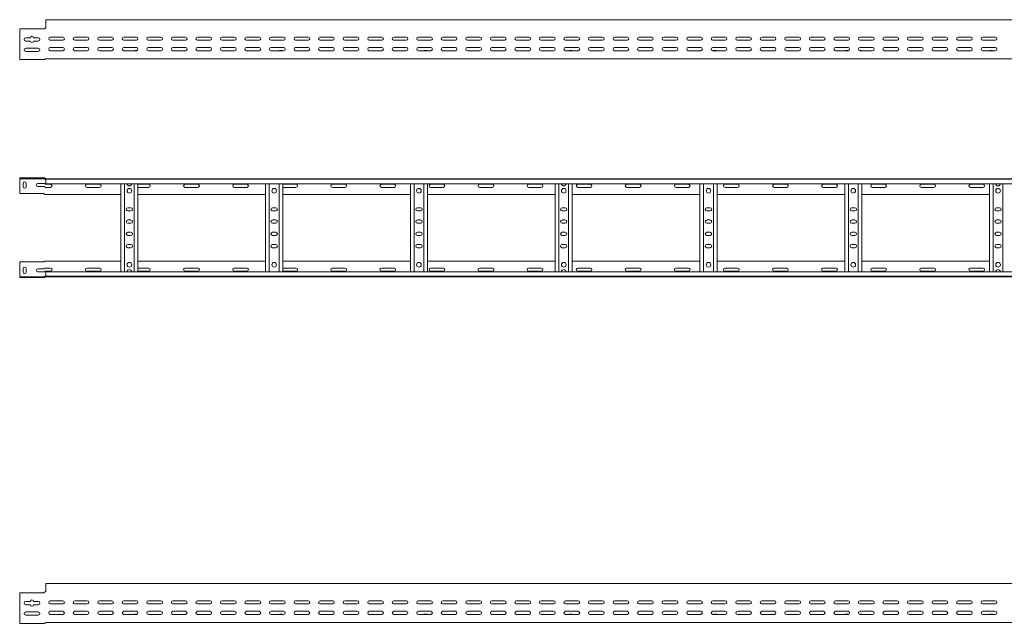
# Model space of a CAD drawing. Header units: millimetres. Extents: x -842 to 7135, y -6681 to -289.
# Tile 10 of 20: x 1135 to 3141, y -1520 to -289. Entities that reach past the tile are written whole.
import ezdxf

# ---------------------------------------------------------------- set-up
doc = ezdxf.new("R2010")
doc.units = ezdxf.units.MM

msp = doc.modelspace()

# ---------------------------------------------------------------- linework, layer by layer
at = {"color": 7, "linetype": 'Continuous', "lineweight": 15}
for p, q in [((7134.7, -289), (1187.7, -289)), ((1187.7, -289), (1187.7, -296.5)), ((1187.7, -296.5), (1187.7, -301.8)), ((1134.7, -308), (1134.7, -366)), ((1182.9, -308), (1134.7, -308)), ((1184.4, -307.6), (1184.9, -307.2)), ((1186.6, -306.5), (1187.7, -306.5)), ((1186.6, -306.5), (1186.6, -306.5)), ((1187.7, -301.8), (1187.7, -302.1)), ((1187.7, -302.1), (1187.7, -306)), ((1147, -326), (1156.5, -326)), ((1156.5, -332.5), (1147, -332.5)), ((1163, -326), (1172.5, -326)), ((1172.5, -332.5), (1163, -332.5)), ((1197, -324.5), (1222.5, -324.5)), ((1222.5, -331), (1197, -331)), ((1247, -324.5), (1272.5, -324.5)), ((1272.5, -331), (1247, -331)), ((1297, -324.5), (1322.5, -324.5)), ((1322.5, -331), (1297, -331)), ((1347, -324.5), (1372.5, -324.5)), ((1372.5, -331), (1347, -331)), ((1397, -324.5), (1422.5, -324.5)), ((1422.5, -331), (1397, -331)), ((1447, -324.5), (1472.5, -324.5)), ((1472.5, -331), (1447, -331)), ((1497, -324.5), (1522.5, -324.5)), ((1522.5, -331), (1497, -331)), ((1547, -324.5), (1572.5, -324.5)), ((1572.5, -331), (1547, -331)), ((1597, -324.5), (1622.5, -324.5)), ((1622.5, -331), (1597, -331)), ((1647, -324.5), (1672.5, -324.5)), ((1672.5, -331), (1647, -331)), ((1697, -324.5), (1722.5, -324.5)), ((1722.5, -331), (1697, -331)), ((1747, -324.5), (1772.5, -324.5)), ((1772.5, -331), (1747, -331)), ((1797, -324.5), (1822.5, -324.5)), ((1822.5, -331), (1797, -331)), ((1847, -324.5), (1872.5, -324.5)), ((1872.5, -331), (1847, -331)), ((1897, -324.5), (1922.5, -324.5)), ((1922.5, -331), (1897, -331)), ((1947, -324.5), (1972.5, -324.5)), ((1972.5, -331), (1947, -331)), ((1997, -324.5), (2022.5, -324.5)), ((2022.5, -331), (1997, -331)), ((2047, -324.5), (2072.5, -324.5)), ((2072.5, -331), (2047, -331)), ((2097, -324.5), (2122.5, -324.5)), ((2122.5, -331), (2097, -331)), ((2147, -324.5), (2172.5, -324.5)), ((2172.5, -331), (2147, -331)), ((2197, -324.5), (2222.5, -324.5)), ((2222.5, -331), (2197, -331)), ((2247, -324.5), (2272.5, -324.5)), ((2272.5, -331), (2247, -331)), ((2297, -324.5), (2322.5, -324.5)), ((2322.5, -331), (2297, -331)), ((2347, -324.5), (2372.5, -324.5)), ((2372.5, -331), (2347, -331)), ((2397, -324.5), (2422.5, -324.5)), ((2422.5, -331), (2397, -331)), ((2447, -324.5), (2472.5, -324.5)), ((2472.5, -331), (2447, -331)), ((2497, -324.5), (2522.5, -324.5)), ((2522.5, -331), (2497, -331)), ((2547, -324.5), (2572.5, -324.5)), ((2572.5, -331), (2547, -331)), ((2597, -324.5), (2622.5, -324.5)), ((2622.5, -331), (2597, -331)), ((2647, -324.5), (2672.5, -324.5)), ((2672.5, -331), (2647, -331)), ((2697, -324.5), (2722.5, -324.5)), ((2722.5, -331), (2697, -331)), ((2747, -324.5), (2772.5, -324.5)), ((2772.5, -331), (2747, -331)), ((2797, -324.5), (2822.5, -324.5)), ((2822.5, -331), (2797, -331)), ((2847, -324.5), (2872.5, -324.5)), ((2872.5, -331), (2847, -331)), ((2897, -324.5), (2922.5, -324.5)), ((2922.5, -331), (2897, -331)), ((2947, -324.5), (2972.5, -324.5)), ((2972.5, -331), (2947, -331)), ((2997, -324.5), (3022.5, -324.5)), ((3022.5, -331), (2997, -331)), ((3047, -324.5), (3072.5, -324.5)), ((3072.5, -331), (3047, -331)), ((3097, -324.5), (3122.5, -324.5)), ((3122.5, -331), (3097, -331)), ((1147, -347.3), (1172.5, -347.3)), ((1172.5, -353.8), (1147, -353.8)), ((1197, -345.8), (1222.5, -345.8)), ((1222.5, -352.3), (1197, -352.3)), ((1247, -345.8), (1272.5, -345.8)), ((1272.5, -352.3), (1247, -352.3)), ((1297, -345.8), (1322.5, -345.8)), ((1322.5, -352.3), (1297, -352.3)), ((1345.9, -352.1), (1346.4, -352.1)), ((1347, -345.8), (1372.5, -345.8)), ((1372.5, -352.3), (1347, -352.3)), ((1370, -352.1), (1373.6, -352.1)), ((1397, -345.8), (1422.5, -345.8)), ((1422.5, -352.3), (1397, -352.3)), ((1447, -345.8), (1472.5, -345.8)), ((1472.5, -352.3), (1447, -352.3)), ((1497, -345.8), (1522.5, -345.8)), ((1522.5, -352.3), (1497, -352.3)), ((1547, -345.8), (1572.5, -345.8)), ((1572.5, -352.3), (1547, -352.3)), ((1597, -345.8), (1622.5, -345.8)), ((1622.5, -352.3), (1597, -352.3)), ((1647, -345.8), (1672.5, -345.8)), ((1672.5, -352.3), (1647, -352.3)), ((1665, -352.1), (1668.9, -352.1)), ((1697, -345.8), (1722.5, -345.8)), ((1722.5, -352.3), (1697, -352.3)), ((1747, -345.8), (1772.5, -345.8)), ((1772.5, -352.3), (1747, -352.3)), ((1797, -345.8), (1822.5, -345.8)), ((1822.5, -352.3), (1797, -352.3)), ((1847, -345.8), (1872.5, -345.8)), ((1872.5, -352.3), (1847, -352.3)), ((1897, -345.8), (1922.5, -345.8)), ((1922.5, -352.3), (1897, -352.3)), ((1947, -345.8), (1972.5, -345.8)), ((1972.5, -352.3), (1947, -352.3)), ((1960, -352.1), (1963.9, -352.1)), ((1997, -345.8), (2022.5, -345.8)), ((2022.5, -352.3), (1997, -352.3)), ((2047, -345.8), (2072.5, -345.8)), ((2072.5, -352.3), (2047, -352.3)), ((2097, -345.8), (2122.5, -345.8)), ((2122.5, -352.3), (2097, -352.3)), ((2147, -345.8), (2172.5, -345.8)), ((2172.5, -352.3), (2147, -352.3)), ((2197, -345.8), (2222.5, -345.8)), ((2222.5, -352.3), (2197, -352.3)), ((2247, -345.8), (2272.5, -345.8)), ((2272.5, -352.3), (2247, -352.3)), ((2255, -352.1), (2258.9, -352.1)), ((2297, -345.8), (2322.5, -345.8)), ((2322.5, -352.3), (2297, -352.3)), ((2347, -345.8), (2372.5, -345.8)), ((2372.5, -352.3), (2347, -352.3)), ((2397, -345.8), (2422.5, -345.8)), ((2422.5, -352.3), (2397, -352.3)), ((2447, -345.8), (2472.5, -345.8)), ((2472.5, -352.3), (2447, -352.3)), ((2497, -345.8), (2522.5, -345.8)), ((2522.5, -352.3), (2497, -352.3)), ((2522.5, -352.1), (2523.6, -352.1)), ((2547, -345.8), (2572.5, -345.8)), ((2572.5, -352.3), (2547, -352.3)), ((2550, -352.1), (2553.9, -352.1)), ((2597, -345.8), (2622.5, -345.8)), ((2622.5, -352.3), (2597, -352.3)), ((2647, -345.8), (2672.5, -345.8)), ((2672.5, -352.3), (2647, -352.3)), ((2697, -345.8), (2722.5, -345.8)), ((2722.5, -352.3), (2697, -352.3)), ((2747, -345.8), (2772.5, -345.8)), ((2772.5, -352.3), (2747, -352.3)), ((2797, -345.8), (2822.5, -345.8)), ((2822.5, -352.3), (2797, -352.3)), ((2817.5, -352.1), (2821.4, -352.1)), ((2845.9, -352.1), (2848.9, -352.1)), ((2847, -345.8), (2872.5, -345.8)), ((2872.5, -352.3), (2847, -352.3)), ((2897, -345.8), (2922.5, -345.8)), ((2922.5, -352.3), (2897, -352.3)), ((2947, -345.8), (2972.5, -345.8)), ((2972.5, -352.3), (2947, -352.3)), ((2997, -345.8), (3022.5, -345.8)), ((3022.5, -352.3), (2997, -352.3)), ((3047, -345.8), (3072.5, -345.8)), ((3072.5, -352.3), (3047, -352.3)), ((3097, -345.8), (3122.5, -345.8)), ((3122.5, -352.3), (3097, -352.3)), ((3112.5, -352.1), (3116.4, -352.1)), ((1134.7, -366), (1134.7, -370.5)), ((1134.7, -370.5), (1184.4, -370.5)), ((1187.7, -369), (1355.3, -369)), ((1355.3, -369), (1361.1, -369)), ((1361.1, -369), (2240.3, -369)), ((2240.3, -369), (2246.1, -369)), ((2246.1, -369), (3125.3, -369)), ((3125.3, -369), (3131.1, -369)), ((3131.1, -369), (4010.3, -369)), ((1134.7, -611.7), (1134.7, -613.2)), ((1182.9, -611.7), (1134.7, -611.7)), ((1134.7, -613.2), (1182.9, -613.2)), ((1134.7, -616.2), (1134.7, -613.2)), ((1134.7, -643.7), (1134.7, -616.2)), ((1182.9, -611.7), (1184.4, -611.7)), ((1184.4, -613.2), (1182.9, -613.2)), ((1184.4, -611.7), (1184.9, -611.7)), ((1184.9, -613.3), (1184.4, -613.2)), ((1186.6, -612.7), (1186.6, -612.7)), ((1187.2, -613.2), (1187.6, -613.2)), ((1187.6, -613.2), (7134.7, -613.2)), ((1187.7, -614.3), (1187.7, -613.2)), ((7134.7, -614.3), (1187.7, -614.3)), ((1187.7, -623.4), (1187.7, -614.3)), ((1141.5, -622.9), (1141.5, -629.4)), ((1148, -629.4), (1148, -622.9)), ((1172, -622.9), (1184.4, -622.9)), ((1184.4, -629.4), (1172, -629.4)), ((1187.7, -623.4), (7134.7, -623.4)), ((1197.5, -624.4), (1187.7, -624.4)), ((1187.7, -630.9), (1197.5, -630.9)), ((1297.5, -624.4), (1272, -624.4)), ((1272, -630.9), (1297.5, -630.9)), ((1340.7, -802.9), (1340.7, -623.4)), ((1348.2, -802.9), (1348.2, -623.4)), ((1368.2, -802.9), (1368.2, -623.4)), ((1375.7, -802.9), (1375.7, -623.4)), ((1397.5, -624.4), (1375.7, -624.4)), ((1375.7, -630.9), (1397.5, -630.9)), ((1497.5, -624.4), (1472, -624.4)), ((1472, -630.9), (1497.5, -630.9)), ((1597.5, -624.4), (1572, -624.4)), ((1572, -630.9), (1597.5, -630.9)), ((1635.7, -802.9), (1635.7, -623.4)), ((1643.2, -802.9), (1643.2, -623.4)), ((1663.2, -802.9), (1663.2, -623.4)), ((1670.7, -802.9), (1670.7, -623.4)), ((1697.5, -624.4), (1672, -624.4)), ((1672, -630.9), (1697.5, -630.9)), ((1797.5, -624.4), (1772, -624.4)), ((1772, -630.9), (1797.5, -630.9)), ((1897.5, -624.4), (1872, -624.4)), ((1872, -630.9), (1897.5, -630.9)), ((1930.7, -802.9), (1930.7, -623.4)), ((1938.2, -802.9), (1938.2, -623.4)), ((1958.2, -802.9), (1958.2, -623.4)), ((1965.7, -802.9), (1965.7, -623.4)), ((1997.5, -624.4), (1972, -624.4)), ((1972, -630.9), (1997.5, -630.9)), ((2097.5, -624.4), (2072, -624.4)), ((2072, -630.9), (2097.5, -630.9)), ((2197.5, -624.4), (2172, -624.4)), ((2172, -630.9), (2197.5, -630.9)), ((2225.7, -802.9), (2225.7, -623.4)), ((2233.2, -802.9), (2233.2, -623.4)), ((2253.2, -802.9), (2253.2, -623.4)), ((2260.7, -802.9), (2260.7, -623.4)), ((2297.5, -624.4), (2272, -624.4)), ((2272, -630.9), (2297.5, -630.9)), ((2397.5, -624.4), (2372, -624.4)), ((2372, -630.9), (2397.5, -630.9)), ((2497.5, -624.4), (2472, -624.4)), ((2472, -630.9), (2497.5, -630.9)), ((2520.7, -802.9), (2520.7, -623.4)), ((2528.2, -802.9), (2528.2, -623.4)), ((2548.2, -802.9), (2548.2, -623.4)), ((2555.7, -802.9), (2555.7, -623.4)), ((2597.5, -624.4), (2572, -624.4)), ((2572, -630.9), (2597.5, -630.9)), ((2697.5, -624.4), (2672, -624.4)), ((2672, -630.9), (2697.5, -630.9)), ((2797.5, -624.4), (2772, -624.4)), ((2772, -630.9), (2797.5, -630.9)), ((2815.7, -802.9), (2815.7, -623.4)), ((2823.2, -802.9), (2823.2, -623.4)), ((2843.2, -802.9), (2843.2, -623.4)), ((2850.7, -802.9), (2850.7, -623.4)), ((2897.5, -624.4), (2872, -624.4)), ((2872, -630.9), (2897.5, -630.9)), ((2997.5, -624.4), (2972, -624.4)), ((2972, -630.9), (2997.5, -630.9)), ((3097.5, -624.4), (3072, -624.4)), ((3072, -630.9), (3097.5, -630.9)), ((3110.7, -802.9), (3110.7, -623.4)), ((3118.2, -802.9), (3118.2, -623.4)), ((3138.2, -802.9), (3138.2, -623.4)), ((1182.9, -643.7), (1134.7, -643.7)), ((1184.4, -644), (1184.9, -644.5)), ((1187.7, -645.2), (1186.6, -645.2)), ((1187.7, -645.2), (1340.7, -645.2)), ((1375.7, -645.2), (1635.7, -645.2)), ((1670.7, -645.2), (1930.7, -645.2)), ((1965.7, -645.2), (2225.7, -645.2)), ((2260.7, -645.2), (2520.7, -645.2)), ((2555.7, -645.2), (2815.7, -645.2)), ((2850.7, -645.2), (3110.7, -645.2)), ((1361.5, -672.4), (1355, -672.4)), ((1355, -678.9), (1361.5, -678.9)), ((1656.5, -672.4), (1650, -672.4)), ((1650, -678.9), (1656.5, -678.9)), ((1951.5, -672.4), (1945, -672.4)), ((1945, -678.9), (1951.5, -678.9)), ((2246.5, -672.4), (2240, -672.4)), ((2240, -678.9), (2246.5, -678.9)), ((2541.5, -672.4), (2535, -672.4)), ((2535, -678.9), (2541.5, -678.9)), ((2836.5, -672.4), (2830, -672.4)), ((2830, -678.9), (2836.5, -678.9)), ((3131.5, -672.4), (3125, -672.4)), ((3125, -678.9), (3131.5, -678.9)), ((1361.5, -697.4), (1355, -697.4)), ((1656.5, -697.4), (1650, -697.4)), ((1951.5, -697.4), (1945, -697.4)), ((2246.5, -697.4), (2240, -697.4)), ((2541.5, -697.4), (2535, -697.4)), ((2836.5, -697.4), (2830, -697.4)), ((3131.5, -697.4), (3125, -697.4)), ((1355, -703.9), (1361.5, -703.9)), ((1650, -703.9), (1656.5, -703.9)), ((1945, -703.9), (1951.5, -703.9)), ((2240, -703.9), (2246.5, -703.9)), ((2535, -703.9), (2541.5, -703.9)), ((2830, -703.9), (2836.5, -703.9)), ((3125, -703.9), (3131.5, -703.9)), ((1361.5, -722.4), (1355, -722.4)), ((1355, -728.9), (1361.5, -728.9)), ((1656.5, -722.4), (1650, -722.4)), ((1650, -728.9), (1656.5, -728.9)), ((1951.5, -722.4), (1945, -722.4)), ((1945, -728.9), (1951.5, -728.9)), ((2246.5, -722.4), (2240, -722.4)), ((2240, -728.9), (2246.5, -728.9)), ((2541.5, -722.4), (2535, -722.4)), ((2535, -728.9), (2541.5, -728.9)), ((2836.5, -722.4), (2830, -722.4)), ((2830, -728.9), (2836.5, -728.9)), ((3131.5, -722.4), (3125, -722.4)), ((3125, -728.9), (3131.5, -728.9)), ((1361.5, -747.4), (1355, -747.4)), ((1355, -753.9), (1361.5, -753.9)), ((1656.5, -747.4), (1650, -747.4)), ((1650, -753.9), (1656.5, -753.9)), ((1951.5, -747.4), (1945, -747.4)), ((1945, -753.9), (1951.5, -753.9)), ((2246.5, -747.4), (2240, -747.4)), ((2240, -753.9), (2246.5, -753.9)), ((2541.5, -747.4), (2535, -747.4)), ((2535, -753.9), (2541.5, -753.9)), ((2836.5, -747.4), (2830, -747.4)), ((2830, -753.9), (2836.5, -753.9)), ((3131.5, -747.4), (3125, -747.4)), ((3125, -753.9), (3131.5, -753.9)), ((1184.4, -782.3), (1184.9, -781.8)), ((1187.7, -781.2), (1186.6, -781.2)), ((1187.7, -781.2), (1340.7, -781.2)), ((1375.7, -781.2), (1635.7, -781.2)), ((1670.7, -781.2), (1930.7, -781.2)), ((1965.7, -781.2), (2225.7, -781.2)), ((2260.7, -781.2), (2520.7, -781.2)), ((2555.7, -781.2), (2815.7, -781.2)), ((2850.7, -781.2), (3110.7, -781.2)), ((1182.9, -782.7), (1134.7, -782.7)), ((1134.7, -782.7), (1134.7, -810.2)), ((1141.5, -803.4), (1141.5, -796.9)), ((1148, -796.9), (1148, -803.4)), ((1184.4, -796.9), (1172, -796.9)), ((1187.7, -795.4), (1197.5, -795.4)), ((1197.5, -801.9), (1187.7, -801.9)), ((1272, -795.4), (1297.5, -795.4)), ((1297.5, -801.9), (1272, -801.9)), ((1375.7, -795.4), (1397.5, -795.4)), ((1397.5, -801.9), (1375.7, -801.9)), ((1472, -795.4), (1497.5, -795.4)), ((1497.5, -801.9), (1472, -801.9)), ((1572, -795.4), (1597.5, -795.4)), ((1597.5, -801.9), (1572, -801.9)), ((1672, -795.4), (1697.5, -795.4)), ((1697.5, -801.9), (1672, -801.9)), ((1772, -795.4), (1797.5, -795.4)), ((1797.5, -801.9), (1772, -801.9)), ((1872, -795.4), (1897.5, -795.4)), ((1897.5, -801.9), (1872, -801.9)), ((1972, -795.4), (1997.5, -795.4)), ((1997.5, -801.9), (1972, -801.9)), ((2072, -795.4), (2097.5, -795.4)), ((2097.5, -801.9), (2072, -801.9)), ((2172, -795.4), (2197.5, -795.4)), ((2197.5, -801.9), (2172, -801.9)), ((2272, -795.4), (2297.5, -795.4)), ((2297.5, -801.9), (2272, -801.9)), ((2372, -795.4), (2397.5, -795.4)), ((2397.5, -801.9), (2372, -801.9)), ((2472, -795.4), (2497.5, -795.4)), ((2497.5, -801.9), (2472, -801.9)), ((2572, -795.4), (2597.5, -795.4)), ((2597.5, -801.9), (2572, -801.9)), ((2672, -795.4), (2697.5, -795.4)), ((2697.5, -801.9), (2672, -801.9)), ((2772, -795.4), (2797.5, -795.4)), ((2797.5, -801.9), (2772, -801.9)), ((2872, -795.4), (2897.5, -795.4)), ((2897.5, -801.9), (2872, -801.9)), ((2972, -795.4), (2997.5, -795.4)), ((2997.5, -801.9), (2972, -801.9)), ((3072, -795.4), (3097.5, -795.4)), ((3097.5, -801.9), (3072, -801.9)), ((1134.7, -810.2), (1134.7, -813.2)), ((1134.7, -814.7), (1134.7, -813.2)), ((1134.7, -813.2), (1182.9, -813.2)), ((1182.9, -814.7), (1134.7, -814.7)), ((1172, -803.4), (1184.4, -803.4)), ((1184.4, -813.2), (1182.9, -813.2)), ((1182.9, -814.7), (1184.4, -814.7)), ((1184.9, -813), (1184.4, -813.2)), ((1184.4, -814.7), (1184.9, -814.6)), ((1186.6, -813.7), (1186.6, -813.6)), ((1187.2, -813.2), (1187.6, -813.2)), ((1187.6, -813.2), (7134.7, -813.2)), ((7134.7, -802.9), (1187.7, -802.9)), ((1187.7, -802.9), (1187.7, -812)), ((1187.7, -812), (7134.7, -812)), ((1187.7, -812), (1187.7, -813.1)), ((7134.7, -1438.3), (1187.7, -1438.3)), ((1187.7, -1438.3), (1187.7, -1445.7)), ((1134.7, -1457.3), (1134.7, -1515.3)), ((1182.9, -1457.3), (1134.7, -1457.3)), ((1184.4, -1456.9), (1184.9, -1456.4)), ((1186.6, -1455.8), (1187.7, -1455.8)), ((1186.6, -1455.8), (1186.6, -1455.8)), ((1187.7, -1445.7), (1187.7, -1451)), ((1187.7, -1451), (1187.7, -1451.4)), ((1187.7, -1451.4), (1187.7, -1455.3)), ((1147, -1475.3), (1156.5, -1475.3)), ((1156.5, -1481.8), (1147, -1481.8)), ((1163, -1475.3), (1172.5, -1475.3)), ((1172.5, -1481.8), (1163, -1481.8)), ((1197, -1473.8), (1222.5, -1473.8)), ((1222.5, -1480.3), (1197, -1480.3)), ((1247, -1473.8), (1272.5, -1473.8)), ((1272.5, -1480.3), (1247, -1480.3)), ((1297, -1473.8), (1322.5, -1473.8)), ((1322.5, -1480.3), (1297, -1480.3)), ((1347, -1473.8), (1372.5, -1473.8)), ((1372.5, -1480.3), (1347, -1480.3)), ((1397, -1473.8), (1422.5, -1473.8)), ((1422.5, -1480.3), (1397, -1480.3)), ((1447, -1473.8), (1472.5, -1473.8)), ((1472.5, -1480.3), (1447, -1480.3)), ((1497, -1473.8), (1522.5, -1473.8)), ((1522.5, -1480.3), (1497, -1480.3)), ((1547, -1473.8), (1572.5, -1473.8)), ((1572.5, -1480.3), (1547, -1480.3)), ((1597, -1473.8), (1622.5, -1473.8)), ((1622.5, -1480.3), (1597, -1480.3)), ((1647, -1473.8), (1672.5, -1473.8)), ((1672.5, -1480.3), (1647, -1480.3)), ((1697, -1473.8), (1722.5, -1473.8)), ((1722.5, -1480.3), (1697, -1480.3)), ((1747, -1473.8), (1772.5, -1473.8)), ((1772.5, -1480.3), (1747, -1480.3)), ((1797, -1473.8), (1822.5, -1473.8)), ((1822.5, -1480.3), (1797, -1480.3)), ((1847, -1473.8), (1872.5, -1473.8)), ((1872.5, -1480.3), (1847, -1480.3)), ((1897, -1473.8), (1922.5, -1473.8)), ((1922.5, -1480.3), (1897, -1480.3)), ((1947, -1473.8), (1972.5, -1473.8)), ((1972.5, -1480.3), (1947, -1480.3)), ((1997, -1473.8), (2022.5, -1473.8)), ((2022.5, -1480.3), (1997, -1480.3)), ((2047, -1473.8), (2072.5, -1473.8)), ((2072.5, -1480.3), (2047, -1480.3)), ((2097, -1473.8), (2122.5, -1473.8)), ((2122.5, -1480.3), (2097, -1480.3)), ((2147, -1473.8), (2172.5, -1473.8)), ((2172.5, -1480.3), (2147, -1480.3)), ((2197, -1473.8), (2222.5, -1473.8)), ((2222.5, -1480.3), (2197, -1480.3)), ((2247, -1473.8), (2272.5, -1473.8)), ((2272.5, -1480.3), (2247, -1480.3)), ((2297, -1473.8), (2322.5, -1473.8)), ((2322.5, -1480.3), (2297, -1480.3)), ((2347, -1473.8), (2372.5, -1473.8)), ((2372.5, -1480.3), (2347, -1480.3)), ((2397, -1473.8), (2422.5, -1473.8)), ((2422.5, -1480.3), (2397, -1480.3)), ((2447, -1473.8), (2472.5, -1473.8)), ((2472.5, -1480.3), (2447, -1480.3)), ((2497, -1473.8), (2522.5, -1473.8)), ((2522.5, -1480.3), (2497, -1480.3)), ((2547, -1473.8), (2572.5, -1473.8)), ((2572.5, -1480.3), (2547, -1480.3)), ((2597, -1473.8), (2622.5, -1473.8)), ((2622.5, -1480.3), (2597, -1480.3)), ((2647, -1473.8), (2672.5, -1473.8)), ((2672.5, -1480.3), (2647, -1480.3)), ((2697, -1473.8), (2722.5, -1473.8)), ((2722.5, -1480.3), (2697, -1480.3)), ((2747, -1473.8), (2772.5, -1473.8)), ((2772.5, -1480.3), (2747, -1480.3)), ((2797, -1473.8), (2822.5, -1473.8)), ((2822.5, -1480.3), (2797, -1480.3)), ((2847, -1473.8), (2872.5, -1473.8)), ((2872.5, -1480.3), (2847, -1480.3)), ((2897, -1473.8), (2922.5, -1473.8)), ((2922.5, -1480.3), (2897, -1480.3)), ((2947, -1473.8), (2972.5, -1473.8)), ((2972.5, -1480.3), (2947, -1480.3)), ((2997, -1473.8), (3022.5, -1473.8)), ((3022.5, -1480.3), (2997, -1480.3)), ((3047, -1473.8), (3072.5, -1473.8)), ((3072.5, -1480.3), (3047, -1480.3)), ((3097, -1473.8), (3122.5, -1473.8)), ((3122.5, -1480.3), (3097, -1480.3)), ((1147, -1496.5), (1172.5, -1496.5)), ((1172.5, -1503), (1147, -1503)), ((1197, -1495), (1222.5, -1495)), ((1222.5, -1501.5), (1197, -1501.5)), ((1247, -1495), (1272.5, -1495)), ((1272.5, -1501.5), (1247, -1501.5)), ((1297, -1495), (1322.5, -1495)), ((1322.5, -1501.5), (1297, -1501.5)), ((1345.9, -1501.3), (1346.4, -1501.3)), ((1347, -1495), (1372.5, -1495)), ((1372.5, -1501.5), (1347, -1501.5)), ((1370, -1501.3), (1373.6, -1501.3)), ((1397, -1495), (1422.5, -1495)), ((1422.5, -1501.5), (1397, -1501.5)), ((1447, -1495), (1472.5, -1495)), ((1472.5, -1501.5), (1447, -1501.5)), ((1497, -1495), (1522.5, -1495)), ((1522.5, -1501.5), (1497, -1501.5)), ((1547, -1495), (1572.5, -1495)), ((1572.5, -1501.5), (1547, -1501.5)), ((1597, -1495), (1622.5, -1495)), ((1622.5, -1501.5), (1597, -1501.5)), ((1647, -1495), (1672.5, -1495)), ((1672.5, -1501.5), (1647, -1501.5)), ((1665, -1501.3), (1668.9, -1501.3)), ((1697, -1495), (1722.5, -1495)), ((1722.5, -1501.5), (1697, -1501.5)), ((1747, -1495), (1772.5, -1495)), ((1772.5, -1501.5), (1747, -1501.5)), ((1797, -1495), (1822.5, -1495)), ((1822.5, -1501.5), (1797, -1501.5)), ((1847, -1495), (1872.5, -1495)), ((1872.5, -1501.5), (1847, -1501.5)), ((1897, -1495), (1922.5, -1495)), ((1922.5, -1501.5), (1897, -1501.5)), ((1947, -1495), (1972.5, -1495)), ((1972.5, -1501.5), (1947, -1501.5)), ((1960, -1501.3), (1963.9, -1501.3)), ((1997, -1495), (2022.5, -1495)), ((2022.5, -1501.5), (1997, -1501.5)), ((2047, -1495), (2072.5, -1495)), ((2072.5, -1501.5), (2047, -1501.5)), ((2097, -1495), (2122.5, -1495)), ((2122.5, -1501.5), (2097, -1501.5)), ((2147, -1495), (2172.5, -1495)), ((2172.5, -1501.5), (2147, -1501.5)), ((2197, -1495), (2222.5, -1495)), ((2222.5, -1501.5), (2197, -1501.5)), ((2247, -1495), (2272.5, -1495)), ((2272.5, -1501.5), (2247, -1501.5)), ((2255, -1501.3), (2258.9, -1501.3)), ((2297, -1495), (2322.5, -1495)), ((2322.5, -1501.5), (2297, -1501.5)), ((2347, -1495), (2372.5, -1495)), ((2372.5, -1501.5), (2347, -1501.5)), ((2397, -1495), (2422.5, -1495)), ((2422.5, -1501.5), (2397, -1501.5)), ((2447, -1495), (2472.5, -1495)), ((2472.5, -1501.5), (2447, -1501.5)), ((2497, -1495), (2522.5, -1495)), ((2522.5, -1501.5), (2497, -1501.5)), ((2522.5, -1501.3), (2523.6, -1501.3)), ((2547, -1495), (2572.5, -1495)), ((2572.5, -1501.5), (2547, -1501.5)), ((2550, -1501.3), (2553.9, -1501.3)), ((2597, -1495), (2622.5, -1495)), ((2622.5, -1501.5), (2597, -1501.5)), ((2647, -1495), (2672.5, -1495)), ((2672.5, -1501.5), (2647, -1501.5)), ((2697, -1495), (2722.5, -1495)), ((2722.5, -1501.5), (2697, -1501.5)), ((2747, -1495), (2772.5, -1495)), ((2772.5, -1501.5), (2747, -1501.5)), ((2797, -1495), (2822.5, -1495)), ((2822.5, -1501.5), (2797, -1501.5)), ((2817.5, -1501.3), (2821.4, -1501.3)), ((2845.9, -1501.3), (2848.9, -1501.3)), ((2847, -1495), (2872.5, -1495)), ((2872.5, -1501.5), (2847, -1501.5)), ((2897, -1495), (2922.5, -1495)), ((2922.5, -1501.5), (2897, -1501.5)), ((2947, -1495), (2972.5, -1495)), ((2972.5, -1501.5), (2947, -1501.5)), ((2997, -1495), (3022.5, -1495)), ((3022.5, -1501.5), (2997, -1501.5)), ((3047, -1495), (3072.5, -1495)), ((3072.5, -1501.5), (3047, -1501.5)), ((3097, -1495), (3122.5, -1495)), ((3122.5, -1501.5), (3097, -1501.5)), ((3112.5, -1501.3), (3116.4, -1501.3)), ((1134.7, -1515.3), (1134.7, -1519.8)), ((1134.7, -1519.8), (1184.4, -1519.8)), ((1187.7, -1518.3), (1355.3, -1518.3)), ((1355.3, -1518.3), (1361.1, -1518.3)), ((1361.1, -1518.3), (2240.3, -1518.3)), ((2240.3, -1518.3), (2246.1, -1518.3)), ((2246.1, -1518.3), (3125.3, -1518.3)), ((3125.3, -1518.3), (3131.1, -1518.3)), ((3131.1, -1518.3), (4010.3, -1518.3))]:
    msp.add_line(p, q, dxfattribs=at)
at = {"color": 7, "linetype": 'Continuous', "lineweight": 15, "flags": 128}
for points in [[(1672, -624.4), (1670.8, -624.6), (1670.7, -624.7)], [(1670.7, -630.7), (1670.8, -630.7), (1672, -630.9)], [(1670.7, -795.7), (1670.8, -795.6), (1672, -795.4)], [(1672, -801.9), (1670.8, -801.7), (1670.7, -801.7)]]:
    msp.add_lwpolyline(points, dxfattribs=at)
at = {"color": 7, "linetype": 'Continuous', "lineweight": 15}
for centre in [(1358.2, -637.7), (1653.2, -637.7), (1948.2, -637.7), (2243.2, -637.7), (2538.2, -637.7), (2833.2, -637.7), (3128.2, -637.7), (1358.2, -788.7), (1653.2, -788.7), (1948.2, -788.7), (2243.2, -788.7), (2538.2, -788.7), (2833.2, -788.7), (3128.2, -788.7)]:
    msp.add_circle(centre, 4.75, dxfattribs=at)
for centre, radius, start, end in [((1182.9, -305), 3, 270, 299.6396), ((1187.2, -306), 0.5, 270, 328.6677), ((1147, -329.3), 3.25, 90, 270), ((1159.7, -326), 3.25, 0, 180), ((1159.7, -332.5), 3.25, 180, 360), ((1172.5, -329.3), 3.25, 270, 90), ((1197, -327.8), 3.25, 90, 270), ((1222.5, -327.8), 3.25, 270, 90), ((1247, -327.8), 3.25, 90, 270), ((1272.5, -327.8), 3.25, 270, 90), ((1297, -327.8), 3.25, 90, 270), ((1322.5, -327.8), 3.25, 270, 90), ((1347, -327.8), 3.25, 90, 270), ((1372.5, -327.8), 3.25, 270, 90), ((1397, -327.8), 3.25, 90, 270), ((1422.5, -327.8), 3.25, 270, 90), ((1447, -327.8), 3.25, 90, 270), ((1472.5, -327.8), 3.25, 270, 90), ((1497, -327.8), 3.25, 90, 270), ((1522.5, -327.8), 3.25, 270, 90), ((1547, -327.8), 3.25, 90, 270), ((1572.5, -327.8), 3.25, 270, 90), ((1597, -327.8), 3.25, 90, 270), ((1622.5, -327.8), 3.25, 270, 90), ((1647, -327.8), 3.25, 90, 270), ((1672.5, -327.8), 3.25, 270, 90), ((1697, -327.8), 3.25, 90, 270), ((1722.5, -327.8), 3.25, 270, 90), ((1747, -327.8), 3.25, 90, 270), ((1772.5, -327.8), 3.25, 270, 90), ((1797, -327.8), 3.25, 90, 270), ((1822.5, -327.8), 3.25, 270, 90), ((1847, -327.8), 3.25, 90, 270), ((1872.5, -327.8), 3.25, 270, 90), ((1897, -327.8), 3.25, 90, 270), ((1922.5, -327.8), 3.25, 270, 90), ((1947, -327.8), 3.25, 90, 270), ((1972.5, -327.8), 3.25, 270, 90), ((1997, -327.8), 3.25, 90, 270), ((2022.5, -327.8), 3.25, 270, 90), ((2047, -327.8), 3.25, 90, 270), ((2072.5, -327.8), 3.25, 270, 90), ((2097, -327.8), 3.25, 90, 270), ((2122.5, -327.8), 3.25, 270, 90), ((2147, -327.8), 3.25, 90, 270), ((2172.5, -327.8), 3.25, 270, 90), ((2197, -327.8), 3.25, 90, 270), ((2222.5, -327.8), 3.25, 270, 90), ((2247, -327.8), 3.25, 90, 270), ((2272.5, -327.8), 3.25, 270, 90), ((2297, -327.8), 3.25, 90, 270), ((2322.5, -327.8), 3.25, 270, 90), ((2347, -327.8), 3.25, 90, 270), ((2372.5, -327.8), 3.25, 270, 90), ((2397, -327.8), 3.25, 90, 270), ((2422.5, -327.8), 3.25, 270, 90), ((2447, -327.8), 3.25, 90, 270), ((2472.5, -327.8), 3.25, 270, 90), ((2497, -327.8), 3.25, 90, 270), ((2522.5, -327.8), 3.25, 270, 90), ((2547, -327.8), 3.25, 90, 270), ((2572.5, -327.8), 3.25, 270, 90), ((2597, -327.8), 3.25, 90, 270), ((2622.5, -327.8), 3.25, 270, 90), ((2647, -327.8), 3.25, 90, 270), ((2672.5, -327.8), 3.25, 270, 90), ((2697, -327.8), 3.25, 90, 270), ((2722.5, -327.8), 3.25, 270, 90), ((2747, -327.8), 3.25, 90, 270), ((2772.5, -327.8), 3.25, 270, 90), ((2797, -327.8), 3.25, 90, 270), ((2822.5, -327.8), 3.25, 270, 90), ((2847, -327.8), 3.25, 90, 270), ((2872.5, -327.8), 3.25, 270, 90), ((2897, -327.8), 3.25, 90, 270), ((2922.5, -327.8), 3.25, 270, 90), ((2947, -327.8), 3.25, 90, 270), ((2972.5, -327.8), 3.25, 270, 90), ((2997, -327.8), 3.25, 90, 270), ((3022.5, -327.8), 3.25, 270, 90), ((3047, -327.8), 3.25, 90, 270), ((3072.5, -327.8), 3.25, 270, 90), ((3097, -327.8), 3.25, 90, 270), ((3122.5, -327.8), 3.25, 270, 90), ((1147, -350.5), 3.25, 90, 270), ((1172.5, -350.5), 3.25, 270, 90), ((1197, -349), 3.25, 90, 270), ((1222.5, -349), 3.25, 270, 90), ((1247, -349), 3.25, 90, 270), ((1272.5, -349), 3.25, 270, 90), ((1297, -349), 3.25, 90, 270), ((1322.5, -349), 3.25, 270, 90), ((1347, -349), 3.25, 90, 270), ((1346.4, -353.9), 1.8, 63.4372, 90), ((1370, -353.9), 1.8, 90, 116.5628), ((1372.5, -349), 3.25, 270, 90), ((1397, -349), 3.25, 90, 270), ((1422.5, -349), 3.25, 270, 90), ((1447, -349), 3.25, 90, 270), ((1472.5, -349), 3.25, 270, 90), ((1497, -349), 3.25, 90, 270), ((1522.5, -349), 3.25, 270, 90), ((1547, -349), 3.25, 90, 270), ((1572.5, -349), 3.25, 270, 90), ((1597, -349), 3.25, 90, 270), ((1622.5, -349), 3.25, 270, 90), ((1647, -349), 3.25, 90, 270), ((1665, -353.9), 1.8, 90, 116.5628), ((1668.9, -353.9), 1.8, 63.4372, 90), ((1672.5, -349), 3.25, 270, 90), ((1697, -349), 3.25, 90, 270), ((1722.5, -349), 3.25, 270, 90), ((1747, -349), 3.25, 90, 270), ((1772.5, -349), 3.25, 270, 90), ((1797, -349), 3.25, 90, 270), ((1822.5, -349), 3.25, 270, 90), ((1847, -349), 3.25, 90, 270), ((1872.5, -349), 3.25, 270, 90), ((1897, -349), 3.25, 90, 270), ((1922.5, -349), 3.25, 270, 90), ((1947, -349), 3.25, 90, 270), ((1960, -353.9), 1.8, 90, 116.5628), ((1963.9, -353.9), 1.8, 63.4372, 90), ((1972.5, -349), 3.25, 270, 90), ((1997, -349), 3.25, 90, 270), ((2022.5, -349), 3.25, 270, 90), ((2047, -349), 3.25, 90, 270), ((2072.5, -349), 3.25, 270, 90), ((2097, -349), 3.25, 90, 270), ((2122.5, -349), 3.25, 270, 90), ((2147, -349), 3.25, 90, 270), ((2172.5, -349), 3.25, 270, 90), ((2197, -349), 3.25, 90, 270), ((2222.5, -349), 3.25, 270, 90), ((2247, -349), 3.25, 90, 270), ((2255, -353.9), 1.8, 90, 116.5628), ((2258.9, -353.9), 1.8, 63.4372, 90), ((2272.5, -349), 3.25, 270, 90), ((2297, -349), 3.25, 90, 270), ((2322.5, -349), 3.25, 270, 90), ((2347, -349), 3.25, 90, 270), ((2372.5, -349), 3.25, 270, 90), ((2397, -349), 3.25, 90, 270), ((2422.5, -349), 3.25, 270, 90), ((2447, -349), 3.25, 90, 270), ((2472.5, -349), 3.25, 270, 90), ((2497, -349), 3.25, 90, 270), ((2522.5, -353.9), 1.8, 90, 116.5628), ((2522.5, -349), 3.25, 270, 90), ((2547, -349), 3.25, 90, 270), ((2550, -353.9), 1.8, 90, 116.5628), ((2553.9, -353.9), 1.8, 63.4372, 90), ((2572.5, -349), 3.25, 270, 90), ((2597, -349), 3.25, 90, 270), ((2622.5, -349), 3.25, 270, 90), ((2647, -349), 3.25, 90, 270), ((2672.5, -349), 3.25, 270, 90), ((2697, -349), 3.25, 90, 270), ((2722.5, -349), 3.25, 270, 90), ((2747, -349), 3.25, 90, 270), ((2772.5, -349), 3.25, 270, 90), ((2797, -349), 3.25, 90, 270), ((2817.5, -353.9), 1.8, 90, 116.5628), ((2821.4, -353.9), 1.8, 63.4372, 90), ((2822.5, -349), 3.25, 270, 90), ((2847, -349), 3.25, 90, 270), ((2848.9, -353.9), 1.8, 63.4372, 90), ((2872.5, -349), 3.25, 270, 90), ((2897, -349), 3.25, 90, 270), ((2922.5, -349), 3.25, 270, 90), ((2947, -349), 3.25, 90, 270), ((2972.5, -349), 3.25, 270, 90), ((2997, -349), 3.25, 90, 270), ((3022.5, -349), 3.25, 270, 90), ((3047, -349), 3.25, 90, 270), ((3072.5, -349), 3.25, 270, 90), ((3097, -349), 3.25, 90, 270), ((3112.5, -353.9), 1.8, 90, 116.5628), ((3116.4, -353.9), 1.8, 63.4372, 90), ((3122.5, -349), 3.25, 270, 90), ((1184.4, -367.5), 3, 270, 318.1897), ((1187.7, -370.5), 1.5, 90, 138.1897), ((1144.7, -622.9), 3.25, 0, 180), ((1187.7, -611.7), 1.5, 224.8835, 270), ((1187.7, -611.7), 3, 249.2512, 260.4059), ((1144.7, -629.4), 3.25, 180, 0), ((1172, -626.2), 3.25, 90, 270), ((1197.5, -627.7), 3.25, 270, 90), ((1272, -627.7), 3.25, 90, 270), ((1297.5, -627.7), 3.25, 270, 90), ((1358.2, -623.1), 4.75, 183.9233, 356.0767), ((1397.5, -627.7), 3.25, 270, 90), ((1472, -627.7), 3.25, 90, 270), ((1497.5, -627.7), 3.25, 270, 90), ((1572, -627.7), 3.25, 90, 270), ((1597.5, -627.7), 3.25, 270, 90), ((1697.5, -627.7), 3.25, 270, 90), ((1772, -627.7), 3.25, 90, 270), ((1797.5, -627.7), 3.25, 270, 90), ((1872, -627.7), 3.25, 90, 270), ((1897.5, -627.7), 3.25, 270, 90), ((1972, -627.7), 3.25, 90, 270), ((1997.5, -627.7), 3.25, 270, 90), ((2072, -627.7), 3.25, 90, 270), ((2097.5, -627.7), 3.25, 270, 90), ((2172, -627.7), 3.25, 90, 270), ((2197.5, -627.7), 3.25, 270, 90), ((2243.2, -623.1), 4.75, 183.9233, 356.0767), ((2272, -627.7), 3.25, 90, 270), ((2297.5, -627.7), 3.25, 270, 90), ((2372, -627.7), 3.25, 90, 270), ((2397.5, -627.7), 3.25, 270, 90), ((2472, -627.7), 3.25, 90, 270), ((2497.5, -627.7), 3.25, 270, 90), ((2572, -627.7), 3.25, 90, 270), ((2597.5, -627.7), 3.25, 270, 90), ((2672, -627.7), 3.25, 90, 270), ((2697.5, -627.7), 3.25, 270, 90), ((2772, -627.7), 3.25, 90, 270), ((2797.5, -627.7), 3.25, 270, 90), ((2872, -627.7), 3.25, 90, 270), ((2897.5, -627.7), 3.25, 270, 90), ((2972, -627.7), 3.25, 90, 270), ((2997.5, -627.7), 3.25, 270, 90), ((3072, -627.7), 3.25, 90, 270), ((3097.5, -627.7), 3.25, 270, 90), ((3128.2, -623.1), 4.75, 183.9233, 356.0767), ((1182.9, -646.7), 3, 60.3604, 90), ((1355, -675.7), 3.25, 90, 270), ((1361.5, -675.7), 3.25, 270, 90), ((1650, -675.7), 3.25, 90, 270), ((1656.5, -675.7), 3.25, 270, 90), ((1945, -675.7), 3.25, 90, 270), ((1951.5, -675.7), 3.25, 270, 90), ((2240, -675.7), 3.25, 90, 270), ((2246.5, -675.7), 3.25, 270, 90), ((2535, -675.7), 3.25, 90, 270), ((2541.5, -675.7), 3.25, 270, 90), ((2830, -675.7), 3.25, 90, 270), ((2836.5, -675.7), 3.25, 270, 90), ((3125, -675.7), 3.25, 90, 270), ((3131.5, -675.7), 3.25, 270, 90), ((1355, -700.7), 3.25, 90, 270), ((1361.5, -700.7), 3.25, 270, 90), ((1650, -700.7), 3.25, 90, 270), ((1656.5, -700.7), 3.25, 270, 90), ((1945, -700.7), 3.25, 90, 270), ((1951.5, -700.7), 3.25, 270, 90), ((2240, -700.7), 3.25, 90, 270), ((2246.5, -700.7), 3.25, 270, 90), ((2535, -700.7), 3.25, 90, 270), ((2541.5, -700.7), 3.25, 270, 90), ((2830, -700.7), 3.25, 90, 270), ((2836.5, -700.7), 3.25, 270, 90), ((3125, -700.7), 3.25, 90, 270), ((3131.5, -700.7), 3.25, 270, 90), ((1355, -725.7), 3.25, 90, 270), ((1361.5, -725.7), 3.25, 270, 90), ((1650, -725.7), 3.25, 90, 270), ((1656.5, -725.7), 3.25, 270, 90), ((1945, -725.7), 3.25, 90, 270), ((1951.5, -725.7), 3.25, 270, 90), ((2240, -725.7), 3.25, 90, 270), ((2246.5, -725.7), 3.25, 270, 90), ((2535, -725.7), 3.25, 90, 270), ((2541.5, -725.7), 3.25, 270, 90), ((2830, -725.7), 3.25, 90, 270), ((2836.5, -725.7), 3.25, 270, 90), ((3125, -725.7), 3.25, 90, 270), ((3131.5, -725.7), 3.25, 270, 90), ((1355, -750.7), 3.25, 90, 270), ((1361.5, -750.7), 3.25, 270, 90), ((1650, -750.7), 3.25, 90, 270), ((1656.5, -750.7), 3.25, 270, 90), ((1945, -750.7), 3.25, 90, 270), ((1951.5, -750.7), 3.25, 270, 90), ((2240, -750.7), 3.25, 90, 270), ((2246.5, -750.7), 3.25, 270, 90), ((2535, -750.7), 3.25, 90, 270), ((2541.5, -750.7), 3.25, 270, 90), ((2830, -750.7), 3.25, 90, 270), ((2836.5, -750.7), 3.25, 270, 90), ((3125, -750.7), 3.25, 90, 270), ((3131.5, -750.7), 3.25, 270, 90), ((1182.9, -779.7), 3, 270, 299.6396), ((1144.7, -796.9), 3.25, 0, 180), ((1172, -800.2), 3.25, 90, 270), ((1197.5, -798.7), 3.25, 270, 90), ((1272, -798.7), 3.25, 90, 270), ((1297.5, -798.7), 3.25, 270, 90), ((1358.2, -803.3), 4.75, 3.9233, 176.0767), ((1397.5, -798.7), 3.25, 270, 90), ((1472, -798.7), 3.25, 90, 270), ((1497.5, -798.7), 3.25, 270, 90), ((1572, -798.7), 3.25, 90, 270), ((1597.5, -798.7), 3.25, 270, 90), ((1697.5, -798.7), 3.25, 270, 90), ((1772, -798.7), 3.25, 90, 270), ((1797.5, -798.7), 3.25, 270, 90), ((1872, -798.7), 3.25, 90, 270), ((1897.5, -798.7), 3.25, 270, 90), ((1972, -798.7), 3.25, 90, 270), ((1997.5, -798.7), 3.25, 270, 90), ((2072, -798.7), 3.25, 90, 270), ((2097.5, -798.7), 3.25, 270, 90), ((2172, -798.7), 3.25, 90, 270), ((2197.5, -798.7), 3.25, 270, 90), ((2243.2, -803.3), 4.75, 3.9233, 176.0767), ((2272, -798.7), 3.25, 90, 270), ((2297.5, -798.7), 3.25, 270, 90), ((2372, -798.7), 3.25, 90, 270), ((2397.5, -798.7), 3.25, 270, 90), ((2472, -798.7), 3.25, 90, 270), ((2497.5, -798.7), 3.25, 270, 90), ((2572, -798.7), 3.25, 90, 270), ((2597.5, -798.7), 3.25, 270, 90), ((2672, -798.7), 3.25, 90, 270), ((2697.5, -798.7), 3.25, 270, 90), ((2772, -798.7), 3.25, 90, 270), ((2797.5, -798.7), 3.25, 270, 90), ((2872, -798.7), 3.25, 90, 270), ((2897.5, -798.7), 3.25, 270, 90), ((2972, -798.7), 3.25, 90, 270), ((2997.5, -798.7), 3.25, 270, 90), ((3072, -798.7), 3.25, 90, 270), ((3097.5, -798.7), 3.25, 270, 90), ((3128.2, -803.3), 4.75, 3.9233, 176.0767), ((1144.7, -803.4), 3.25, 180, 0), ((1187.7, -814.7), 3, 99.5941, 110.7488), ((1187.7, -814.7), 1.5, 90, 135.1165), ((1182.9, -1454.3), 3, 270, 299.6396), ((1187.2, -1455.3), 0.5, 270, 328.6677), ((1147, -1478.5), 3.25, 90, 270), ((1159.7, -1475.3), 3.25, 0, 180), ((1159.7, -1481.8), 3.25, 180, 0), ((1172.5, -1478.5), 3.25, 270, 90), ((1197, -1477), 3.25, 90, 270), ((1222.5, -1477), 3.25, 270, 90), ((1247, -1477), 3.25, 90, 270), ((1272.5, -1477), 3.25, 270, 90), ((1297, -1477), 3.25, 90, 270), ((1322.5, -1477), 3.25, 270, 90), ((1347, -1477), 3.25, 90, 270), ((1372.5, -1477), 3.25, 270, 90), ((1397, -1477), 3.25, 90, 270), ((1422.5, -1477), 3.25, 270, 90), ((1447, -1477), 3.25, 90, 270), ((1472.5, -1477), 3.25, 270, 90), ((1497, -1477), 3.25, 90, 270), ((1522.5, -1477), 3.25, 270, 90), ((1547, -1477), 3.25, 90, 270), ((1572.5, -1477), 3.25, 270, 90), ((1597, -1477), 3.25, 90, 270), ((1622.5, -1477), 3.25, 270, 90), ((1647, -1477), 3.25, 90, 270), ((1672.5, -1477), 3.25, 270, 90), ((1697, -1477), 3.25, 90, 270), ((1722.5, -1477), 3.25, 270, 90), ((1747, -1477), 3.25, 90, 270), ((1772.5, -1477), 3.25, 270, 90), ((1797, -1477), 3.25, 90, 270), ((1822.5, -1477), 3.25, 270, 90), ((1847, -1477), 3.25, 90, 270), ((1872.5, -1477), 3.25, 270, 90), ((1897, -1477), 3.25, 90, 270), ((1922.5, -1477), 3.25, 270, 90), ((1947, -1477), 3.25, 90, 270), ((1972.5, -1477), 3.25, 270, 90), ((1997, -1477), 3.25, 90, 270), ((2022.5, -1477), 3.25, 270, 90), ((2047, -1477), 3.25, 90, 270), ((2072.5, -1477), 3.25, 270, 90), ((2097, -1477), 3.25, 90, 270), ((2122.5, -1477), 3.25, 270, 90), ((2147, -1477), 3.25, 90, 270), ((2172.5, -1477), 3.25, 270, 90), ((2197, -1477), 3.25, 90, 270), ((2222.5, -1477), 3.25, 270, 90), ((2247, -1477), 3.25, 90, 270), ((2272.5, -1477), 3.25, 270, 90), ((2297, -1477), 3.25, 90, 270), ((2322.5, -1477), 3.25, 270, 90), ((2347, -1477), 3.25, 90, 270), ((2372.5, -1477), 3.25, 270, 90), ((2397, -1477), 3.25, 90, 270), ((2422.5, -1477), 3.25, 270, 90), ((2447, -1477), 3.25, 90, 270), ((2472.5, -1477), 3.25, 270, 90), ((2497, -1477), 3.25, 90, 270), ((2522.5, -1477), 3.25, 270, 90), ((2547, -1477), 3.25, 90, 270), ((2572.5, -1477), 3.25, 270, 90), ((2597, -1477), 3.25, 90, 270), ((2622.5, -1477), 3.25, 270, 90), ((2647, -1477), 3.25, 90, 270), ((2672.5, -1477), 3.25, 270, 90), ((2697, -1477), 3.25, 90, 270), ((2722.5, -1477), 3.25, 270, 90), ((2747, -1477), 3.25, 90, 270), ((2772.5, -1477), 3.25, 270, 90), ((2797, -1477), 3.25, 90, 270), ((2822.5, -1477), 3.25, 270, 90), ((2847, -1477), 3.25, 90, 270), ((2872.5, -1477), 3.25, 270, 90), ((2897, -1477), 3.25, 90, 270), ((2922.5, -1477), 3.25, 270, 90), ((2947, -1477), 3.25, 90, 270), ((2972.5, -1477), 3.25, 270, 90), ((2997, -1477), 3.25, 90, 270), ((3022.5, -1477), 3.25, 270, 90), ((3047, -1477), 3.25, 90, 270), ((3072.5, -1477), 3.25, 270, 90), ((3097, -1477), 3.25, 90, 270), ((3122.5, -1477), 3.25, 270, 90), ((1147, -1499.8), 3.25, 90, 270), ((1172.5, -1499.8), 3.25, 270, 90), ((1197, -1498.3), 3.25, 90, 270), ((1222.5, -1498.3), 3.25, 270, 90), ((1247, -1498.3), 3.25, 90, 270), ((1272.5, -1498.3), 3.25, 270, 90), ((1297, -1498.3), 3.25, 90, 270), ((1322.5, -1498.3), 3.25, 270, 90), ((1347, -1498.3), 3.25, 90, 270), ((1346.4, -1503.1), 1.8, 63.4372, 90), ((1370, -1503.1), 1.8, 90, 116.5628), ((1372.5, -1498.3), 3.25, 270, 90), ((1397, -1498.3), 3.25, 90, 270), ((1422.5, -1498.3), 3.25, 270, 90), ((1447, -1498.3), 3.25, 90, 270), ((1472.5, -1498.3), 3.25, 270, 90), ((1497, -1498.3), 3.25, 90, 270), ((1522.5, -1498.3), 3.25, 270, 90), ((1547, -1498.3), 3.25, 90, 270), ((1572.5, -1498.3), 3.25, 270, 90), ((1597, -1498.3), 3.25, 90, 270), ((1622.5, -1498.3), 3.25, 270, 90), ((1647, -1498.3), 3.25, 90, 270), ((1665, -1503.1), 1.8, 90, 116.5628), ((1668.9, -1503.1), 1.8, 63.4372, 90), ((1672.5, -1498.3), 3.25, 270, 90), ((1697, -1498.3), 3.25, 90, 270), ((1722.5, -1498.3), 3.25, 270, 90), ((1747, -1498.3), 3.25, 90, 270), ((1772.5, -1498.3), 3.25, 270, 90), ((1797, -1498.3), 3.25, 90, 270), ((1822.5, -1498.3), 3.25, 270, 90), ((1847, -1498.3), 3.25, 90, 270), ((1872.5, -1498.3), 3.25, 270, 90), ((1897, -1498.3), 3.25, 90, 270), ((1922.5, -1498.3), 3.25, 270, 90), ((1947, -1498.3), 3.25, 90, 270), ((1960, -1503.1), 1.8, 90, 116.5628), ((1963.9, -1503.1), 1.8, 63.4372, 90), ((1972.5, -1498.3), 3.25, 270, 90), ((1997, -1498.3), 3.25, 90, 270), ((2022.5, -1498.3), 3.25, 270, 90), ((2047, -1498.3), 3.25, 90, 270), ((2072.5, -1498.3), 3.25, 270, 90), ((2097, -1498.3), 3.25, 90, 270), ((2122.5, -1498.3), 3.25, 270, 90), ((2147, -1498.3), 3.25, 90, 270), ((2172.5, -1498.3), 3.25, 270, 90), ((2197, -1498.3), 3.25, 90, 270), ((2222.5, -1498.3), 3.25, 270, 90), ((2247, -1498.3), 3.25, 90, 270), ((2255, -1503.1), 1.8, 90, 116.5628), ((2258.9, -1503.1), 1.8, 63.4372, 90), ((2272.5, -1498.3), 3.25, 270, 90), ((2297, -1498.3), 3.25, 90, 270), ((2322.5, -1498.3), 3.25, 270, 90), ((2347, -1498.3), 3.25, 90, 270), ((2372.5, -1498.3), 3.25, 270, 90), ((2397, -1498.3), 3.25, 90, 270), ((2422.5, -1498.3), 3.25, 270, 90), ((2447, -1498.3), 3.25, 90, 270), ((2472.5, -1498.3), 3.25, 270, 90), ((2497, -1498.3), 3.25, 90, 270), ((2522.5, -1503.1), 1.8, 90, 116.5628), ((2522.5, -1498.3), 3.25, 270, 90), ((2547, -1498.3), 3.25, 90, 270), ((2550, -1503.1), 1.8, 90, 116.5628), ((2553.9, -1503.1), 1.8, 63.4372, 90), ((2572.5, -1498.3), 3.25, 270, 90), ((2597, -1498.3), 3.25, 90, 270), ((2622.5, -1498.3), 3.25, 270, 90), ((2647, -1498.3), 3.25, 90, 270), ((2672.5, -1498.3), 3.25, 270, 90), ((2697, -1498.3), 3.25, 90, 270), ((2722.5, -1498.3), 3.25, 270, 90), ((2747, -1498.3), 3.25, 90, 270), ((2772.5, -1498.3), 3.25, 270, 90), ((2797, -1498.3), 3.25, 90, 270), ((2817.5, -1503.1), 1.8, 90, 116.5628), ((2821.4, -1503.1), 1.8, 63.4372, 90), ((2822.5, -1498.3), 3.25, 270, 90), ((2847, -1498.3), 3.25, 90, 270), ((2848.9, -1503.1), 1.8, 63.4372, 90), ((2872.5, -1498.3), 3.25, 270, 90), ((2897, -1498.3), 3.25, 90, 270), ((2922.5, -1498.3), 3.25, 270, 90), ((2947, -1498.3), 3.25, 90, 270), ((2972.5, -1498.3), 3.25, 270, 90), ((2997, -1498.3), 3.25, 90, 270), ((3022.5, -1498.3), 3.25, 270, 90), ((3047, -1498.3), 3.25, 90, 270), ((3072.5, -1498.3), 3.25, 270, 90), ((3097, -1498.3), 3.25, 90, 270), ((3112.5, -1503.1), 1.8, 90, 116.5628), ((3116.4, -1503.1), 1.8, 63.4372, 90), ((3122.5, -1498.3), 3.25, 270, 90), ((1184.4, -1516.8), 3, 270, 318.1897), ((1187.7, -1519.8), 1.5, 90, 138.1897)]:
    msp.add_arc(centre, radius, start, end, dxfattribs=at)
for points, knots in [([(1184.9, -307.2), (1185.1, -307.1), (1185.4, -306.8), (1186, -306.6), (1186.4, -306.5), (1186.6, -306.5), (1186.6, -306.5)], [0, 0, 0, 0, 0.266524, 0.610738, 0.942066, 1, 1, 1, 1]), ([(1187.6, -306.3), (1187.7, -306.2), (1187.7, -306.1), (1187.7, -306), (1187.7, -306)], [0, 0, 0, 0, 0.614558, 1, 1, 1, 1]), ([(1184.9, -611.7), (1185.1, -611.7), (1185.4, -611.8), (1186, -612.1), (1186.4, -612.4), (1186.6, -612.6), (1186.6, -612.7)], [0, 0, 0, 0, 0.266525, 0.61074, 0.942067, 1, 1, 1, 1]), ([(1185.5, -613.7), (1185.4, -613.5), (1185.2, -613.4), (1185, -613.3), (1184.9, -613.3)], [0, 0, 0, 0, 0.627709, 1, 1, 1, 1]), ([(1186.6, -614.5), (1186.4, -614.3), (1185.9, -614.1), (1185.6, -613.8), (1185.5, -613.7)], [0, 0, 0, 0, 0.578828, 1, 1, 1, 1]), ([(1187.7, -614.7), (1187.7, -614.7), (1187.7, -614.7), (1187.6, -614.6), (1187.5, -614.6), (1187.3, -614.6), (1187.2, -614.6), (1187.2, -614.6)], [0, 0, 0, 0, 0.2140554, 0.4279569, 0.6416616, 0.8545871, 1, 1, 1, 1]), ([(1187.6, -613.2), (1187.7, -613.2), (1187.7, -613.2), (1187.7, -613.2), (1187.7, -613.2)], [0, 0, 0, 0, 0.6145583, 1, 1, 1, 1]), ([(1184.4, -622.9), (1184.5, -622.9), (1184.8, -622.9), (1185.2, -623.1), (1185.4, -623.2), (1185.5, -623.2)], [0, 0, 0, 0, 0.346458, 0.69157, 1, 1, 1, 1]), ([(1185.5, -629.7), (1185.3, -629.6), (1185.1, -629.5), (1184.7, -629.4), (1184.4, -629.4), (1184.4, -629.4)], [0, 0, 0, 0, 0.406493, 0.815159, 1, 1, 1, 1]), ([(1185.5, -623.2), (1185.6, -623.3), (1185.8, -623.4), (1186, -623.6), (1186, -623.7)], [0, 0, 0, 0, 0.7718119, 1, 1, 1, 1]), ([(1186, -630.2), (1185.9, -630), (1185.7, -629.8), (1185.5, -629.7), (1185.5, -629.7)], [0, 0, 0, 0, 0.771575, 1, 1, 1, 1]), ([(1186, -623.7), (1186.2, -623.8), (1186.5, -624.1), (1187.2, -624.4), (1187.5, -624.4), (1187.7, -624.4)], [0, 0, 0, 0, 0.406994, 0.751645, 1, 1, 1, 1]), ([(1187.7, -630.9), (1187.5, -630.9), (1187, -630.8), (1186.5, -630.6), (1186.2, -630.3), (1186, -630.2)], [0, 0, 0, 0, 0.33362, 0.666053, 1, 1, 1, 1]), ([(1184.9, -644.5), (1185, -644.5), (1185.2, -644.7), (1185.4, -644.8), (1185.5, -644.9)], [0, 0, 0, 0, 0.357143, 1, 1, 1, 1]), ([(1185.5, -644.9), (1185.7, -645), (1186, -645.1), (1186.5, -645.1), (1186.6, -645.2)], [0, 0, 0, 0, 0.596661, 1, 1, 1, 1]), ([(1184.9, -781.8), (1185, -781.8), (1185.2, -781.6), (1185.4, -781.5), (1185.5, -781.4)], [0, 0, 0, 0, 0.357144, 1, 1, 1, 1]), ([(1185.5, -781.4), (1185.7, -781.3), (1186, -781.2), (1186.5, -781.2), (1186.6, -781.2)], [0, 0, 0, 0, 0.596661, 1, 1, 1, 1]), ([(1185.5, -796.6), (1185.3, -796.7), (1185.1, -796.8), (1184.7, -796.9), (1184.4, -796.9), (1184.4, -796.9)], [0, 0, 0, 0, 0.406494, 0.815159, 1, 1, 1, 1]), ([(1186, -796.2), (1185.9, -796.3), (1185.7, -796.5), (1185.5, -796.6), (1185.5, -796.6)], [0, 0, 0, 0, 0.771575, 1, 1, 1, 1]), ([(1187.7, -795.4), (1187.5, -795.4), (1187, -795.5), (1186.5, -795.7), (1186.2, -796), (1186, -796.2)], [0, 0, 0, 0, 0.33362, 0.666055, 1, 1, 1, 1]), ([(1186, -802.7), (1186.2, -802.5), (1186.5, -802.2), (1187.2, -801.9), (1187.5, -801.9), (1187.7, -801.9)], [0, 0, 0, 0, 0.406993, 0.751645, 1, 1, 1, 1]), ([(1184.4, -803.4), (1184.5, -803.4), (1184.8, -803.4), (1185.2, -803.3), (1185.4, -803.2), (1185.5, -803.1)], [0, 0, 0, 0, 0.346459, 0.691569, 1, 1, 1, 1]), ([(1185.5, -812.7), (1185.4, -812.8), (1185.2, -812.9), (1185, -813), (1184.9, -813)], [0, 0, 0, 0, 0.627704, 1, 1, 1, 1]), ([(1184.9, -814.6), (1185.1, -814.6), (1185.4, -814.5), (1186, -814.2), (1186.4, -813.9), (1186.6, -813.7), (1186.6, -813.7)], [0, 0, 0, 0, 0.266524, 0.610738, 0.942066, 1, 1, 1, 1]), ([(1185.5, -803.1), (1185.6, -803), (1185.8, -802.9), (1186, -802.7), (1186, -802.7)], [0, 0, 0, 0, 0.771809, 1, 1, 1, 1]), ([(1186.6, -811.8), (1186.4, -812), (1185.9, -812.2), (1185.6, -812.5), (1185.5, -812.7)], [0, 0, 0, 0, 0.578829, 1, 1, 1, 1]), ([(1187.7, -811.7), (1187.7, -811.7), (1187.7, -811.7), (1187.6, -811.7), (1187.5, -811.7), (1187.3, -811.7), (1187.2, -811.7), (1187.2, -811.7)], [0, 0, 0, 0, 0.214055, 0.427956, 0.641661, 0.854585, 1, 1, 1, 1]), ([(1187.6, -813.2), (1187.7, -813.2), (1187.7, -813.2), (1187.7, -813.1), (1187.7, -813.1)], [0, 0, 0, 0, 0.614558, 1, 1, 1, 1]), ([(1184.9, -1456.4), (1185.1, -1456.3), (1185.4, -1456), (1186, -1455.8), (1186.4, -1455.8), (1186.6, -1455.8), (1186.6, -1455.8)], [0, 0, 0, 0, 0.266523, 0.610739, 0.942061, 1, 1, 1, 1]), ([(1187.6, -1455.5), (1187.7, -1455.5), (1187.7, -1455.4), (1187.7, -1455.3), (1187.7, -1455.3)], [0, 0, 0, 0, 0.614559, 1, 1, 1, 1])]:
    msp.add_open_spline(points, degree=3, knots=knots, dxfattribs=at)

doc.saveas('drawing.dxf')
